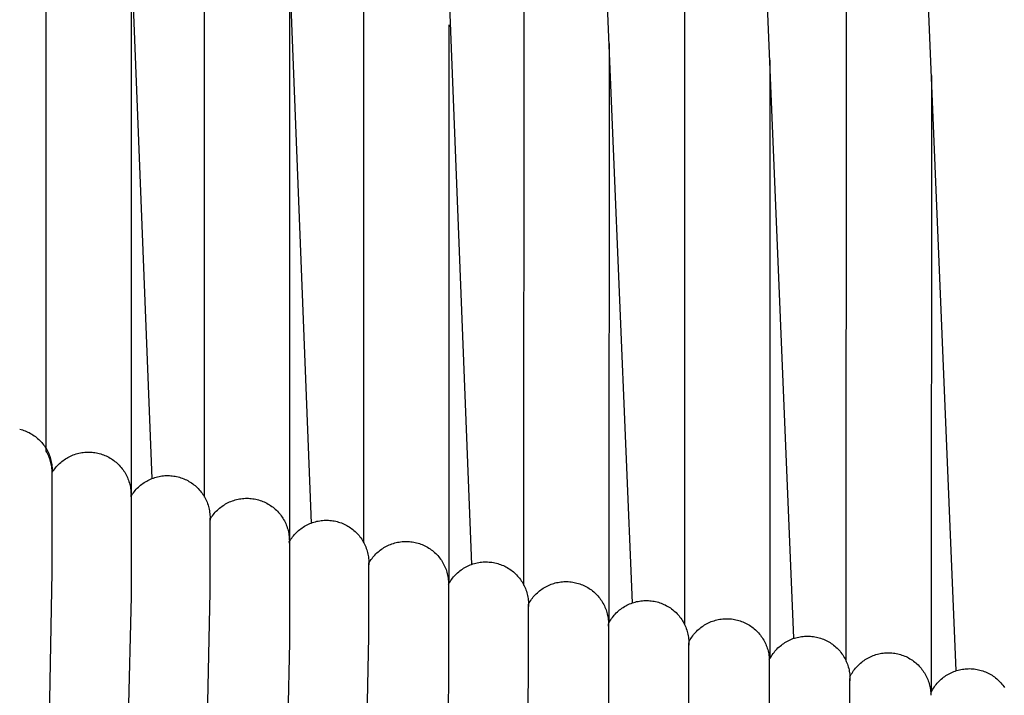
# Model space of a CAD drawing. Header units: millimetres. Extents: x 5000 to 6727, y 0 to 1679.
# Tile 51 of 106: x 5098 to 5196, y 1350 to 1417. Entities that reach past the tile are written whole.
import ezdxf

# ---------------------------------------------------------------- set-up
doc = ezdxf.new("R2010")
doc.units = ezdxf.units.MM
doc.layers.add('Make2D$Sichtbar$Kurven', color=18, linetype='Continuous', true_color=0x000000)

msp = doc.modelspace()

# ---------------------------------------------------------------- linework, layer by layer
at = {"layer": 'Make2D$Sichtbar$Kurven', "color": 18, "lineweight": -3, "true_color": 0x000000}
for p, q in [((5100.752, 1626.761), (5110.702, 1371.402)), ((5116.533, 1624.854), (5126.641, 1366.965)), ((5132.405, 1623.067), (5142.658, 1362.824)), ((5158.748, 1358.983), (5148.361, 1608.689)), ((5174.904, 1355.443), (5164.395, 1608.094)), ((5191.121, 1352.205), (5180.502, 1607.548)), ((5100.14, 1374.16), (5100.149, 1603.809)), ((5115.981, 1369.553), (5116.006, 1602.035)), ((5131.907, 1364.99), (5131.944, 1600.375)), ((5147.911, 1360.733), (5147.959, 1598.828)), ((5163.988, 1356.784), (5164.043, 1597.393)), ((5180.133, 1353.145), (5180.193, 1596.071)), ((5108.641, 1420.965), (5108.639, 1369.64)), ((5124.486, 1418.775), (5124.48, 1365.126)), ((5140.415, 1416.752), (5140.406, 1360.913)), ((5156.422, 1414.895), (5156.41, 1356.994)), ((5172.501, 1413.207), (5172.488, 1353.38)), ((5188.648, 1411.688), (5188.632, 1350.072)), ((5097.503, 1376.35), (5097.643, 1376.314)), ((5097.643, 1376.314), (5097.782, 1376.272)), ((5097.782, 1376.272), (5097.92, 1376.226)), ((5097.92, 1376.226), (5098.056, 1376.176)), ((5098.056, 1376.176), (5098.191, 1376.12)), ((5098.191, 1376.12), (5098.323, 1376.06)), ((5098.323, 1376.06), (5098.453, 1375.996)), ((5098.453, 1375.996), (5098.581, 1375.927)), ((5098.581, 1375.927), (5098.706, 1375.854)), ((5098.706, 1375.854), (5098.829, 1375.776)), ((5098.829, 1375.776), (5098.95, 1375.694)), ((5098.95, 1375.694), (5099.067, 1375.609)), ((5099.067, 1375.609), (5099.181, 1375.519)), ((5099.181, 1375.519), (5099.292, 1375.426)), ((5099.292, 1375.426), (5099.4, 1375.328)), ((5099.4, 1375.328), (5099.505, 1375.228)), ((5099.505, 1375.228), (5099.606, 1375.123)), ((5099.606, 1375.123), (5099.703, 1375.015)), ((5099.703, 1375.015), (5099.797, 1374.904)), ((5099.797, 1374.904), (5099.887, 1374.79)), ((5099.887, 1374.79), (5099.973, 1374.673)), ((5099.973, 1374.673), (5100.055, 1374.553)), ((5100.055, 1374.553), (5100.132, 1374.43)), ((5100.132, 1374.43), (5100.206, 1374.305)), ((5100.212, 1374.037), (5100.14, 1374.16)), ((5100.206, 1374.305), (5100.275, 1374.177)), ((5100.275, 1374.177), (5100.34, 1374.047)), ((5100.28, 1373.913), (5100.212, 1374.037)), ((5100.344, 1373.786), (5100.28, 1373.913)), ((5100.34, 1374.047), (5100.4, 1373.915)), ((5100.404, 1373.657), (5100.344, 1373.786)), ((5100.4, 1373.915), (5100.455, 1373.781)), ((5100.459, 1373.526), (5100.404, 1373.657)), ((5100.455, 1373.781), (5100.506, 1373.645)), ((5100.509, 1373.393), (5100.459, 1373.526)), ((5100.506, 1373.645), (5100.553, 1373.507)), ((5100.555, 1373.258), (5100.509, 1373.393)), ((5100.553, 1373.507), (5100.594, 1373.368)), ((5100.596, 1373.122), (5100.555, 1373.258)), ((5100.594, 1373.368), (5100.631, 1373.227)), ((5100.632, 1372.985), (5100.596, 1373.122)), ((5100.631, 1373.227), (5100.663, 1373.085)), ((5100.663, 1373.085), (5100.69, 1372.943)), ((5101.604, 1373.018), (5101.717, 1373.113)), ((5101.717, 1373.113), (5101.833, 1373.203)), ((5101.833, 1373.203), (5101.953, 1373.289)), ((5101.953, 1373.289), (5102.075, 1373.371)), ((5102.075, 1373.371), (5102.199, 1373.448)), ((5102.199, 1373.448), (5102.327, 1373.522)), ((5102.327, 1373.522), (5102.457, 1373.59)), ((5102.457, 1373.59), (5102.589, 1373.655)), ((5102.589, 1373.655), (5102.723, 1373.714)), ((5102.723, 1373.714), (5102.86, 1373.769)), ((5102.86, 1373.769), (5102.998, 1373.82)), ((5102.998, 1373.82), (5103.137, 1373.865)), ((5103.137, 1373.865), (5103.279, 1373.906)), ((5103.279, 1373.906), (5103.421, 1373.941)), ((5103.421, 1373.941), (5103.565, 1373.972)), ((5103.565, 1373.972), (5103.71, 1373.998)), ((5103.71, 1373.998), (5103.855, 1374.018)), ((5103.855, 1374.018), (5104.002, 1374.034)), ((5104.002, 1374.034), (5104.148, 1374.045)), ((5104.148, 1374.045), (5104.295, 1374.05)), ((5104.295, 1374.05), (5104.442, 1374.051)), ((5104.442, 1374.051), (5104.589, 1374.046)), ((5104.589, 1374.046), (5104.736, 1374.036)), ((5104.736, 1374.036), (5104.882, 1374.022)), ((5104.882, 1374.022), (5105.028, 1374.002)), ((5105.028, 1374.002), (5105.172, 1373.977)), ((5105.172, 1373.977), (5105.316, 1373.947)), ((5105.316, 1373.947), (5105.459, 1373.912)), ((5105.459, 1373.912), (5105.601, 1373.872)), ((5105.601, 1373.872), (5105.741, 1373.828)), ((5105.741, 1373.828), (5105.879, 1373.778)), ((5105.879, 1373.778), (5106.016, 1373.724)), ((5106.016, 1373.724), (5106.15, 1373.665)), ((5106.15, 1373.665), (5106.283, 1373.602)), ((5106.283, 1373.602), (5106.413, 1373.534)), ((5106.413, 1373.534), (5106.541, 1373.461)), ((5106.541, 1373.461), (5106.667, 1373.384)), ((5106.667, 1373.384), (5106.789, 1373.303)), ((5106.789, 1373.303), (5106.909, 1373.218)), ((5106.909, 1373.218), (5107.025, 1373.128)), ((5107.025, 1373.128), (5107.139, 1373.035)), ((5100.664, 1372.846), (5100.632, 1372.985)), ((5100.691, 1372.707), (5100.664, 1372.846)), ((5100.69, 1372.943), (5100.713, 1372.799)), ((5100.713, 1372.567), (5100.691, 1372.707)), ((5100.713, 1372.799), (5100.73, 1372.655)), ((5100.73, 1372.425), (5100.713, 1372.567)), ((5100.73, 1372.655), (5100.742, 1372.51)), ((5100.742, 1372.284), (5100.73, 1372.425)), ((5100.742, 1372.51), (5100.75, 1372.365)), ((5100.75, 1372.142), (5100.742, 1372.284)), ((5100.75, 1372.365), (5100.752, 1372.22)), ((5100.752, 1372), (5100.75, 1372.142)), ((5100.752, 1372.22), (5100.751, 1372.117)), ((5100.752, 1362.054), (5100.752, 1372.22)), ((5100.752, 1372.013), (5100.831, 1372.137)), ((5100.831, 1372.137), (5100.914, 1372.259)), ((5100.914, 1372.259), (5101.001, 1372.377)), ((5101.001, 1372.377), (5101.092, 1372.493)), ((5101.092, 1372.493), (5101.187, 1372.605)), ((5101.187, 1372.605), (5101.286, 1372.714)), ((5101.286, 1372.714), (5101.389, 1372.819)), ((5101.389, 1372.819), (5101.495, 1372.921)), ((5101.495, 1372.921), (5101.604, 1373.018)), ((5107.139, 1373.035), (5107.249, 1372.938)), ((5107.249, 1372.938), (5107.356, 1372.837)), ((5107.356, 1372.837), (5107.459, 1372.732)), ((5107.459, 1372.732), (5107.559, 1372.624)), ((5107.559, 1372.624), (5107.654, 1372.512)), ((5107.654, 1372.512), (5107.746, 1372.397)), ((5107.746, 1372.397), (5107.834, 1372.28)), ((5107.834, 1372.28), (5107.917, 1372.159)), ((5107.917, 1372.159), (5107.997, 1372.035)), ((5107.997, 1372.035), (5108.072, 1371.909)), ((5108.072, 1371.909), (5108.143, 1371.78)), ((5108.143, 1371.78), (5108.209, 1371.648)), ((5108.209, 1371.648), (5108.27, 1371.515)), ((5108.27, 1371.515), (5108.327, 1371.379)), ((5108.327, 1371.379), (5108.38, 1371.242)), ((5108.38, 1371.242), (5108.427, 1371.103)), ((5108.427, 1371.103), (5108.47, 1370.962)), ((5110.068, 1371.083), (5110.196, 1371.158)), ((5110.196, 1371.158), (5110.325, 1371.228)), ((5110.325, 1371.228), (5110.458, 1371.294)), ((5110.458, 1371.294), (5110.592, 1371.355)), ((5110.592, 1371.355), (5110.728, 1371.412)), ((5110.728, 1371.412), (5110.867, 1371.463)), ((5110.867, 1371.463), (5111.007, 1371.51)), ((5111.007, 1371.51), (5111.148, 1371.552)), ((5111.148, 1371.552), (5111.291, 1371.589)), ((5111.291, 1371.589), (5111.435, 1371.621)), ((5111.435, 1371.621), (5111.581, 1371.648)), ((5111.581, 1371.648), (5111.727, 1371.67)), ((5111.727, 1371.67), (5111.873, 1371.687)), ((5111.873, 1371.687), (5112.02, 1371.699)), ((5112.02, 1371.699), (5112.168, 1371.706)), ((5112.168, 1371.706), (5112.316, 1371.707)), ((5112.316, 1371.707), (5112.463, 1371.703)), ((5112.463, 1371.703), (5112.611, 1371.695)), ((5112.611, 1371.695), (5112.758, 1371.681)), ((5112.758, 1371.681), (5112.904, 1371.662)), ((5112.904, 1371.662), (5113.05, 1371.638)), ((5113.05, 1371.638), (5113.194, 1371.609)), ((5113.194, 1371.609), (5113.338, 1371.575)), ((5113.338, 1371.575), (5113.48, 1371.535)), ((5113.48, 1371.535), (5113.621, 1371.491)), ((5113.621, 1371.491), (5113.761, 1371.443)), ((5113.761, 1371.443), (5113.898, 1371.389)), ((5113.898, 1371.389), (5114.034, 1371.331)), ((5114.034, 1371.331), (5114.167, 1371.267)), ((5114.167, 1371.267), (5114.299, 1371.2)), ((5114.299, 1371.2), (5114.427, 1371.127)), ((5114.427, 1371.127), (5114.554, 1371.051)), ((5108.47, 1370.962), (5108.507, 1370.82)), ((5108.507, 1370.82), (5108.54, 1370.677)), ((5108.54, 1370.677), (5108.568, 1370.532)), ((5108.568, 1370.532), (5108.591, 1370.387)), ((5108.591, 1370.387), (5108.608, 1370.241)), ((5108.608, 1370.241), (5108.621, 1370.095)), ((5108.967, 1370.111), (5109.061, 1370.225)), ((5109.061, 1370.225), (5109.159, 1370.335)), ((5109.159, 1370.335), (5109.261, 1370.442)), ((5109.261, 1370.442), (5109.366, 1370.545)), ((5109.366, 1370.545), (5109.475, 1370.645)), ((5109.475, 1370.645), (5109.588, 1370.741)), ((5109.588, 1370.741), (5109.703, 1370.833)), ((5109.703, 1370.833), (5109.822, 1370.92)), ((5109.822, 1370.92), (5109.944, 1371.004)), ((5109.944, 1371.004), (5110.068, 1371.083)), ((5114.554, 1371.051), (5114.677, 1370.97)), ((5114.677, 1370.97), (5114.798, 1370.885)), ((5114.798, 1370.885), (5114.915, 1370.795)), ((5114.915, 1370.795), (5115.029, 1370.702)), ((5115.029, 1370.702), (5115.14, 1370.604)), ((5115.14, 1370.604), (5115.248, 1370.503)), ((5115.248, 1370.503), (5115.352, 1370.399)), ((5115.352, 1370.399), (5115.452, 1370.29)), ((5115.452, 1370.29), (5115.549, 1370.178)), ((5115.549, 1370.178), (5115.641, 1370.063)), ((5108.621, 1370.095), (5108.629, 1369.948)), ((5108.629, 1369.948), (5108.631, 1369.801)), ((5108.63, 1369.698), (5108.631, 1369.801)), ((5108.631, 1369.581), (5108.63, 1369.698)), ((5108.631, 1369.801), (5108.631, 1359.635)), ((5108.631, 1369.626), (5108.709, 1369.751)), ((5108.709, 1369.751), (5108.79, 1369.874)), ((5108.79, 1369.874), (5108.876, 1369.994)), ((5108.876, 1369.994), (5108.967, 1370.111)), ((5115.641, 1370.063), (5115.73, 1369.945)), ((5115.73, 1369.945), (5115.814, 1369.824)), ((5115.814, 1369.824), (5115.894, 1369.7)), ((5115.894, 1369.7), (5115.97, 1369.573)), ((5115.97, 1369.573), (5116.041, 1369.444)), ((5116.041, 1369.444), (5116.108, 1369.312)), ((5116.108, 1369.312), (5116.17, 1369.178)), ((5116.17, 1369.178), (5116.227, 1369.042)), ((5118.623, 1369.131), (5118.762, 1369.184)), ((5118.762, 1369.184), (5118.902, 1369.232)), ((5118.902, 1369.232), (5119.044, 1369.275)), ((5119.044, 1369.275), (5119.187, 1369.313)), ((5119.187, 1369.313), (5119.331, 1369.346)), ((5119.331, 1369.346), (5119.477, 1369.374)), ((5119.477, 1369.374), (5119.623, 1369.397)), ((5119.623, 1369.397), (5119.77, 1369.415)), ((5119.77, 1369.415), (5119.918, 1369.428)), ((5119.918, 1369.428), (5120.066, 1369.435)), ((5120.066, 1369.435), (5120.214, 1369.438)), ((5120.214, 1369.438), (5120.363, 1369.435)), ((5120.363, 1369.435), (5120.51, 1369.427)), ((5120.51, 1369.427), (5120.658, 1369.414)), ((5120.658, 1369.414), (5120.805, 1369.396)), ((5120.805, 1369.396), (5120.952, 1369.372)), ((5120.952, 1369.372), (5121.097, 1369.344)), ((5121.097, 1369.344), (5121.241, 1369.31)), ((5121.241, 1369.31), (5121.384, 1369.272)), ((5121.384, 1369.272), (5121.526, 1369.228)), ((5121.526, 1369.228), (5121.666, 1369.18)), ((5121.666, 1369.18), (5121.805, 1369.127)), ((5116.227, 1369.042), (5116.28, 1368.904)), ((5116.28, 1368.904), (5116.328, 1368.764)), ((5116.328, 1368.764), (5116.371, 1368.623)), ((5116.371, 1368.623), (5116.409, 1368.481)), ((5116.409, 1368.481), (5116.442, 1368.337)), ((5116.442, 1368.337), (5116.47, 1368.192)), ((5116.47, 1368.192), (5116.493, 1368.046)), ((5117.157, 1368.147), (5117.262, 1368.251)), ((5117.262, 1368.251), (5117.371, 1368.352)), ((5117.371, 1368.352), (5117.483, 1368.449)), ((5117.483, 1368.449), (5117.598, 1368.542)), ((5117.598, 1368.542), (5117.717, 1368.631)), ((5117.717, 1368.631), (5117.839, 1368.716)), ((5117.839, 1368.716), (5117.963, 1368.796)), ((5117.963, 1368.796), (5118.09, 1368.872)), ((5118.09, 1368.872), (5118.22, 1368.944)), ((5118.22, 1368.944), (5118.352, 1369.011)), ((5118.352, 1369.011), (5118.487, 1369.073)), ((5118.487, 1369.073), (5118.623, 1369.131)), ((5121.805, 1369.127), (5121.941, 1369.068)), ((5121.941, 1369.068), (5122.075, 1369.006)), ((5122.075, 1369.006), (5122.207, 1368.938)), ((5122.207, 1368.938), (5122.337, 1368.866)), ((5122.337, 1368.866), (5122.464, 1368.79)), ((5122.464, 1368.79), (5122.588, 1368.709)), ((5122.588, 1368.709), (5122.709, 1368.624)), ((5122.709, 1368.624), (5122.828, 1368.535)), ((5122.828, 1368.535), (5122.943, 1368.441)), ((5122.943, 1368.441), (5123.054, 1368.344)), ((5123.054, 1368.344), (5123.163, 1368.243)), ((5123.163, 1368.243), (5123.267, 1368.138)), ((5116.493, 1368.046), (5116.511, 1367.899)), ((5116.511, 1367.899), (5116.523, 1367.752)), ((5116.523, 1367.752), (5116.531, 1367.605)), ((5116.531, 1367.605), (5116.533, 1367.457)), ((5116.533, 1367.456), (5116.531, 1367.377)), ((5116.531, 1367.377), (5116.533, 1367.237)), ((5116.533, 1367.457), (5116.533, 1367.456)), ((5116.533, 1367.445), (5116.533, 1367.456)), ((5116.533, 1367.322), (5116.609, 1367.448)), ((5116.533, 1367.421), (5116.533, 1367.445)), ((5116.533, 1360.057), (5116.533, 1367.421)), ((5116.609, 1367.448), (5116.69, 1367.573)), ((5116.69, 1367.573), (5116.776, 1367.694)), ((5116.776, 1367.694), (5116.865, 1367.812)), ((5116.865, 1367.812), (5116.959, 1367.927)), ((5116.959, 1367.927), (5117.056, 1368.038)), ((5117.056, 1368.038), (5117.157, 1368.147)), ((5123.267, 1368.138), (5123.368, 1368.029)), ((5123.368, 1368.029), (5123.466, 1367.918)), ((5123.466, 1367.918), (5123.559, 1367.802)), ((5123.559, 1367.802), (5123.648, 1367.684)), ((5123.648, 1367.684), (5123.733, 1367.562)), ((5123.733, 1367.562), (5123.814, 1367.438)), ((5123.814, 1367.438), (5123.89, 1367.311)), ((5123.89, 1367.311), (5123.962, 1367.181)), ((5123.962, 1367.181), (5124.029, 1367.049)), ((5127.202, 1367.135), (5127.345, 1367.165)), ((5127.345, 1367.165), (5127.49, 1367.191)), ((5127.49, 1367.191), (5127.635, 1367.211)), ((5127.635, 1367.211), (5127.781, 1367.227)), ((5127.781, 1367.227), (5127.928, 1367.237)), ((5127.928, 1367.237), (5128.075, 1367.243)), ((5128.075, 1367.243), (5128.222, 1367.243)), ((5128.222, 1367.243), (5128.368, 1367.238)), ((5128.368, 1367.238), (5128.515, 1367.228)), ((5128.515, 1367.228), (5128.661, 1367.213)), ((5128.661, 1367.213), (5128.806, 1367.193)), ((5128.806, 1367.193), (5128.951, 1367.168)), ((5128.951, 1367.168), (5129.095, 1367.138)), ((5124.029, 1367.049), (5124.091, 1366.915)), ((5124.091, 1366.915), (5124.149, 1366.778)), ((5124.149, 1366.778), (5124.202, 1366.64)), ((5124.202, 1366.64), (5124.251, 1366.5)), ((5124.251, 1366.5), (5124.294, 1366.358)), ((5124.294, 1366.358), (5124.332, 1366.215)), ((5124.332, 1366.215), (5124.366, 1366.071)), ((5125.275, 1366.118), (5125.385, 1366.216)), ((5125.385, 1366.216), (5125.498, 1366.31)), ((5125.498, 1366.31), (5125.614, 1366.4)), ((5125.614, 1366.4), (5125.733, 1366.485)), ((5125.733, 1366.485), (5125.855, 1366.567)), ((5125.855, 1366.567), (5125.98, 1366.644)), ((5125.98, 1366.644), (5126.107, 1366.717)), ((5126.107, 1366.717), (5126.237, 1366.786)), ((5126.237, 1366.786), (5126.369, 1366.85)), ((5126.369, 1366.85), (5126.504, 1366.909)), ((5126.504, 1366.909), (5126.64, 1366.964)), ((5126.64, 1366.964), (5126.778, 1367.014)), ((5126.778, 1367.014), (5126.918, 1367.059)), ((5126.918, 1367.059), (5127.059, 1367.1)), ((5127.059, 1367.1), (5127.202, 1367.135)), ((5129.095, 1367.138), (5129.238, 1367.103)), ((5129.238, 1367.103), (5129.379, 1367.063)), ((5129.379, 1367.063), (5129.519, 1367.019)), ((5129.519, 1367.019), (5129.657, 1366.969)), ((5129.657, 1366.969), (5129.794, 1366.915)), ((5129.794, 1366.915), (5129.928, 1366.856)), ((5129.928, 1366.856), (5130.061, 1366.792)), ((5130.061, 1366.792), (5130.191, 1366.724)), ((5130.191, 1366.724), (5130.318, 1366.652)), ((5130.318, 1366.652), (5130.443, 1366.575)), ((5130.443, 1366.575), (5130.566, 1366.494)), ((5130.566, 1366.494), (5130.685, 1366.408)), ((5130.685, 1366.408), (5130.802, 1366.319)), ((5130.802, 1366.319), (5130.915, 1366.225)), ((5130.915, 1366.225), (5131.025, 1366.128)), ((5124.366, 1366.071), (5124.394, 1365.925)), ((5124.394, 1365.925), (5124.417, 1365.779)), ((5124.417, 1365.779), (5124.435, 1365.632)), ((5124.435, 1365.632), (5124.448, 1365.484)), ((5124.448, 1365.484), (5124.456, 1365.336)), ((5124.456, 1365.336), (5124.458, 1365.188)), ((5124.457, 1365.087), (5124.531, 1365.213)), ((5124.531, 1365.213), (5124.61, 1365.337)), ((5124.61, 1365.337), (5124.693, 1365.458)), ((5124.693, 1365.458), (5124.781, 1365.576)), ((5124.781, 1365.576), (5124.872, 1365.692)), ((5124.872, 1365.692), (5124.967, 1365.803)), ((5124.967, 1365.803), (5125.066, 1365.912)), ((5125.066, 1365.912), (5125.169, 1366.017)), ((5125.169, 1366.017), (5125.275, 1366.118)), ((5131.025, 1366.128), (5131.132, 1366.027)), ((5131.132, 1366.027), (5131.235, 1365.922)), ((5131.235, 1365.922), (5131.334, 1365.814)), ((5131.334, 1365.814), (5131.43, 1365.703)), ((5131.43, 1365.703), (5131.521, 1365.588)), ((5131.521, 1365.588), (5131.609, 1365.47)), ((5131.609, 1365.47), (5131.692, 1365.349)), ((5131.692, 1365.349), (5131.772, 1365.225)), ((5131.772, 1365.225), (5131.847, 1365.099)), ((5124.457, 1365.085), (5124.458, 1365.188)), ((5124.458, 1364.968), (5124.457, 1365.085)), ((5124.458, 1365.188), (5124.458, 1355.022)), ((5131.847, 1365.099), (5131.917, 1364.97)), ((5131.917, 1364.97), (5131.983, 1364.839)), ((5131.983, 1364.839), (5132.045, 1364.706)), ((5132.045, 1364.706), (5132.102, 1364.57)), ((5132.102, 1364.57), (5132.154, 1364.433)), ((5132.154, 1364.433), (5132.201, 1364.294)), ((5132.201, 1364.294), (5132.244, 1364.153)), ((5133.436, 1364.167), (5133.552, 1364.259)), ((5133.552, 1364.259), (5133.671, 1364.346)), ((5133.671, 1364.346), (5133.793, 1364.429)), ((5133.793, 1364.429), (5133.918, 1364.507)), ((5133.918, 1364.507), (5134.045, 1364.582)), ((5134.045, 1364.582), (5134.175, 1364.652)), ((5134.175, 1364.652), (5134.307, 1364.717)), ((5134.307, 1364.717), (5134.441, 1364.777)), ((5134.441, 1364.777), (5134.578, 1364.833)), ((5134.578, 1364.833), (5134.716, 1364.885)), ((5134.716, 1364.885), (5134.856, 1364.931)), ((5134.856, 1364.931), (5134.997, 1364.973)), ((5134.997, 1364.973), (5135.14, 1365.009)), ((5135.14, 1365.009), (5135.284, 1365.041)), ((5135.284, 1365.041), (5135.429, 1365.067)), ((5135.429, 1365.067), (5135.575, 1365.089)), ((5135.575, 1365.089), (5135.722, 1365.105)), ((5135.722, 1365.105), (5135.869, 1365.117)), ((5135.869, 1365.117), (5136.016, 1365.123)), ((5136.016, 1365.123), (5136.163, 1365.124)), ((5136.163, 1365.124), (5136.311, 1365.12)), ((5136.311, 1365.12), (5136.458, 1365.111)), ((5136.458, 1365.111), (5136.605, 1365.097)), ((5136.605, 1365.097), (5136.751, 1365.077)), ((5136.751, 1365.077), (5136.896, 1365.053)), ((5136.896, 1365.053), (5137.041, 1365.024)), ((5137.041, 1365.024), (5137.184, 1364.989)), ((5137.184, 1364.989), (5137.326, 1364.95)), ((5137.326, 1364.95), (5137.467, 1364.906)), ((5137.467, 1364.906), (5137.606, 1364.857)), ((5137.606, 1364.857), (5137.743, 1364.803)), ((5137.743, 1364.803), (5137.879, 1364.744)), ((5137.879, 1364.744), (5138.012, 1364.681)), ((5138.012, 1364.681), (5138.143, 1364.613)), ((5138.143, 1364.613), (5138.271, 1364.541)), ((5138.271, 1364.541), (5138.397, 1364.464)), ((5138.397, 1364.464), (5138.52, 1364.383)), ((5138.52, 1364.383), (5138.64, 1364.298)), ((5138.64, 1364.298), (5138.758, 1364.209)), ((5132.244, 1364.153), (5132.281, 1364.012)), ((5132.281, 1364.012), (5132.314, 1363.868)), ((5132.314, 1363.868), (5132.342, 1363.724)), ((5132.342, 1363.724), (5132.364, 1363.579)), ((5132.364, 1363.579), (5132.382, 1363.433)), ((5132.382, 1363.433), (5132.395, 1363.287)), ((5132.395, 1363.287), (5132.402, 1363.14)), ((5132.554, 1363.183), (5132.637, 1363.305)), ((5132.637, 1363.305), (5132.723, 1363.425)), ((5132.723, 1363.425), (5132.814, 1363.541)), ((5132.814, 1363.541), (5132.908, 1363.654)), ((5132.908, 1363.654), (5133.007, 1363.764)), ((5133.007, 1363.764), (5133.109, 1363.871)), ((5133.109, 1363.871), (5133.214, 1363.973)), ((5133.214, 1363.973), (5133.324, 1364.072)), ((5133.324, 1364.072), (5133.436, 1364.167)), ((5138.758, 1364.209), (5138.872, 1364.115)), ((5138.872, 1364.115), (5138.983, 1364.018)), ((5138.983, 1364.018), (5139.09, 1363.917)), ((5139.09, 1363.917), (5139.194, 1363.812)), ((5139.194, 1363.812), (5139.294, 1363.704)), ((5139.294, 1363.704), (5139.39, 1363.592)), ((5139.39, 1363.592), (5139.482, 1363.477)), ((5139.482, 1363.477), (5139.57, 1363.359)), ((5139.57, 1363.359), (5139.655, 1363.238)), ((5139.655, 1363.238), (5139.734, 1363.114)), ((5132.402, 1363.14), (5132.405, 1362.993)), ((5132.405, 1362.993), (5132.402, 1362.913)), ((5132.402, 1362.913), (5132.405, 1362.774)), ((5132.403, 1362.93), (5132.477, 1363.058)), ((5132.405, 1355.598), (5132.405, 1362.993)), ((5132.477, 1363.058), (5132.554, 1363.183)), ((5139.734, 1363.114), (5139.81, 1362.987)), ((5139.81, 1362.987), (5139.881, 1362.858)), ((5139.881, 1362.858), (5139.948, 1362.727)), ((5139.948, 1362.727), (5140.01, 1362.593)), ((5140.01, 1362.593), (5140.067, 1362.457)), ((5140.067, 1362.457), (5140.119, 1362.319)), ((5140.119, 1362.319), (5140.167, 1362.18)), ((5141.513, 1362.193), (5141.631, 1362.281)), ((5141.631, 1362.281), (5141.753, 1362.365)), ((5141.753, 1362.365), (5141.877, 1362.445)), ((5141.877, 1362.445), (5142.005, 1362.521)), ((5142.005, 1362.521), (5142.134, 1362.592)), ((5142.134, 1362.592), (5142.267, 1362.659)), ((5142.267, 1362.659), (5142.401, 1362.721)), ((5142.401, 1362.721), (5142.538, 1362.778)), ((5142.538, 1362.778), (5142.676, 1362.83)), ((5142.676, 1362.83), (5142.816, 1362.878)), ((5142.816, 1362.878), (5142.958, 1362.921)), ((5142.958, 1362.921), (5143.101, 1362.958)), ((5143.101, 1362.958), (5143.245, 1362.991)), ((5143.245, 1362.991), (5143.391, 1363.019)), ((5143.391, 1363.019), (5143.537, 1363.041)), ((5143.537, 1363.041), (5143.684, 1363.059)), ((5143.684, 1363.059), (5143.831, 1363.071)), ((5143.831, 1363.071), (5143.979, 1363.078)), ((5143.979, 1363.078), (5144.127, 1363.08)), ((5144.127, 1363.08), (5144.275, 1363.077)), ((5144.275, 1363.077), (5144.423, 1363.069)), ((5144.423, 1363.069), (5144.57, 1363.056)), ((5144.57, 1363.056), (5144.717, 1363.037)), ((5144.717, 1363.037), (5144.863, 1363.013)), ((5144.863, 1363.013), (5145.008, 1362.985)), ((5145.008, 1362.985), (5145.152, 1362.951)), ((5145.152, 1362.951), (5145.295, 1362.912)), ((5145.295, 1362.912), (5145.437, 1362.869)), ((5145.437, 1362.869), (5145.576, 1362.82)), ((5145.576, 1362.82), (5145.714, 1362.767)), ((5145.714, 1362.767), (5145.851, 1362.708)), ((5145.851, 1362.708), (5145.985, 1362.645)), ((5145.985, 1362.645), (5146.116, 1362.578)), ((5146.116, 1362.578), (5146.245, 1362.506)), ((5146.245, 1362.506), (5146.372, 1362.429)), ((5146.372, 1362.429), (5146.496, 1362.348)), ((5146.496, 1362.348), (5146.617, 1362.263)), ((5146.617, 1362.263), (5146.735, 1362.174)), ((5100.131, 1330.115), (5100.752, 1362.054)), ((5140.167, 1362.18), (5140.21, 1362.039)), ((5140.21, 1362.039), (5140.248, 1361.896)), ((5140.248, 1361.896), (5140.281, 1361.752)), ((5140.281, 1361.752), (5140.309, 1361.608)), ((5140.309, 1361.608), (5140.332, 1361.462)), ((5140.332, 1361.462), (5140.35, 1361.316)), ((5140.35, 1361.316), (5140.362, 1361.169)), ((5140.603, 1361.227), (5140.688, 1361.348)), ((5140.688, 1361.348), (5140.778, 1361.466)), ((5140.778, 1361.466), (5140.872, 1361.58)), ((5140.872, 1361.58), (5140.97, 1361.691)), ((5140.97, 1361.691), (5141.071, 1361.799)), ((5141.071, 1361.799), (5141.176, 1361.903)), ((5141.176, 1361.903), (5141.285, 1362.003)), ((5141.285, 1362.003), (5141.397, 1362.1)), ((5141.397, 1362.1), (5141.513, 1362.193)), ((5146.735, 1362.174), (5146.85, 1362.081)), ((5146.85, 1362.081), (5146.961, 1361.983)), ((5146.961, 1361.983), (5147.069, 1361.882)), ((5147.069, 1361.882), (5147.174, 1361.777)), ((5147.174, 1361.777), (5147.275, 1361.669)), ((5147.275, 1361.669), (5147.372, 1361.557)), ((5147.372, 1361.557), (5147.464, 1361.442)), ((5147.464, 1361.442), (5147.553, 1361.323)), ((5147.553, 1361.323), (5147.638, 1361.202)), ((5140.362, 1361.169), (5140.37, 1361.022)), ((5140.37, 1361.022), (5140.373, 1360.874)), ((5140.373, 1360.874), (5140.371, 1360.771)), ((5140.371, 1360.771), (5140.373, 1360.654)), ((5140.372, 1360.848), (5140.445, 1360.977)), ((5140.373, 1360.874), (5140.373, 1350.708)), ((5140.445, 1360.977), (5140.522, 1361.103)), ((5140.522, 1361.103), (5140.603, 1361.227)), ((5147.638, 1361.202), (5147.718, 1361.078)), ((5147.718, 1361.078), (5147.794, 1360.951)), ((5147.794, 1360.951), (5147.866, 1360.821)), ((5147.866, 1360.821), (5147.933, 1360.689)), ((5147.933, 1360.689), (5147.995, 1360.555)), ((5147.995, 1360.555), (5148.053, 1360.419)), ((5148.053, 1360.419), (5148.106, 1360.281)), ((5148.106, 1360.281), (5148.154, 1360.141)), ((5149.476, 1360.191), (5149.593, 1360.28)), ((5149.593, 1360.28), (5149.712, 1360.365)), ((5149.712, 1360.365), (5149.834, 1360.446)), ((5149.834, 1360.446), (5149.959, 1360.523)), ((5149.959, 1360.523), (5150.087, 1360.595)), ((5150.087, 1360.595), (5150.217, 1360.663)), ((5150.217, 1360.663), (5150.349, 1360.726)), ((5150.349, 1360.726), (5150.483, 1360.785)), ((5150.483, 1360.785), (5150.619, 1360.839)), ((5150.619, 1360.839), (5150.757, 1360.888)), ((5150.757, 1360.888), (5150.897, 1360.933)), ((5150.897, 1360.933), (5151.038, 1360.972)), ((5151.038, 1360.972), (5151.18, 1361.007)), ((5151.18, 1361.007), (5151.324, 1361.037)), ((5151.324, 1361.037), (5151.468, 1361.062)), ((5151.468, 1361.062), (5151.613, 1361.082)), ((5151.613, 1361.082), (5151.759, 1361.097)), ((5151.759, 1361.097), (5151.906, 1361.107)), ((5151.906, 1361.107), (5152.052, 1361.111)), ((5152.052, 1361.111), (5152.199, 1361.111)), ((5152.199, 1361.111), (5152.345, 1361.106)), ((5152.345, 1361.106), (5152.491, 1361.096)), ((5152.491, 1361.096), (5152.637, 1361.08)), ((5152.637, 1361.08), (5152.782, 1361.06)), ((5152.782, 1361.06), (5152.926, 1361.034)), ((5152.926, 1361.034), (5153.07, 1361.004)), ((5153.07, 1361.004), (5153.212, 1360.969)), ((5153.212, 1360.969), (5153.353, 1360.929)), ((5153.353, 1360.929), (5153.493, 1360.884)), ((5153.493, 1360.884), (5153.63, 1360.834)), ((5153.63, 1360.834), (5153.766, 1360.779)), ((5153.766, 1360.779), (5153.901, 1360.72)), ((5153.901, 1360.72), (5154.033, 1360.656)), ((5154.033, 1360.656), (5154.162, 1360.588)), ((5154.162, 1360.588), (5154.29, 1360.516)), ((5154.29, 1360.516), (5154.414, 1360.438)), ((5154.414, 1360.438), (5154.536, 1360.357)), ((5154.536, 1360.357), (5154.655, 1360.272)), ((5108.631, 1359.635), (5108.033, 1334.306)), ((5115.958, 1332.037), (5116.533, 1360.057)), ((5148.154, 1360.141), (5148.197, 1359.999)), ((5148.197, 1359.999), (5148.235, 1359.856)), ((5148.235, 1359.856), (5148.269, 1359.712)), ((5148.269, 1359.712), (5148.297, 1359.566)), ((5148.297, 1359.566), (5148.32, 1359.42)), ((5148.32, 1359.42), (5148.338, 1359.273)), ((5148.586, 1359.225), (5148.669, 1359.345)), ((5148.669, 1359.345), (5148.757, 1359.463)), ((5148.757, 1359.463), (5148.849, 1359.577)), ((5148.849, 1359.577), (5148.944, 1359.688)), ((5148.944, 1359.688), (5149.044, 1359.796)), ((5149.044, 1359.796), (5149.147, 1359.9)), ((5149.147, 1359.9), (5149.253, 1360.001)), ((5149.253, 1360.001), (5149.363, 1360.098)), ((5149.363, 1360.098), (5149.476, 1360.191)), ((5154.655, 1360.272), (5154.771, 1360.182)), ((5154.771, 1360.182), (5154.884, 1360.089)), ((5154.884, 1360.089), (5154.994, 1359.992)), ((5154.994, 1359.992), (5155.1, 1359.89)), ((5155.1, 1359.89), (5155.203, 1359.786)), ((5155.203, 1359.786), (5155.302, 1359.678)), ((5155.302, 1359.678), (5155.397, 1359.566)), ((5155.397, 1359.566), (5155.488, 1359.452)), ((5155.488, 1359.452), (5155.575, 1359.334)), ((5155.575, 1359.334), (5155.659, 1359.213)), ((5148.338, 1359.273), (5148.35, 1359.126)), ((5148.35, 1359.126), (5148.358, 1358.978)), ((5148.358, 1358.978), (5148.361, 1358.83)), ((5148.361, 1358.829), (5148.358, 1358.75)), ((5148.358, 1358.75), (5148.361, 1358.61)), ((5148.361, 1358.847), (5148.431, 1358.976)), ((5148.361, 1358.83), (5148.361, 1358.829)), ((5148.361, 1351.439), (5148.361, 1358.829)), ((5148.431, 1358.976), (5148.506, 1359.102)), ((5148.506, 1359.102), (5148.586, 1359.225)), ((5155.659, 1359.213), (5155.738, 1359.09)), ((5155.738, 1359.09), (5155.812, 1358.964)), ((5155.812, 1358.964), (5155.883, 1358.835)), ((5155.883, 1358.835), (5155.948, 1358.704)), ((5155.948, 1358.704), (5156.01, 1358.571)), ((5156.01, 1358.571), (5156.066, 1358.436)), ((5156.066, 1358.436), (5156.118, 1358.299)), ((5157.473, 1358.273), (5157.589, 1358.363)), ((5157.589, 1358.363), (5157.708, 1358.45)), ((5157.708, 1358.45), (5157.83, 1358.532)), ((5157.83, 1358.532), (5157.955, 1358.61)), ((5157.955, 1358.61), (5158.082, 1358.684)), ((5158.082, 1358.684), (5158.212, 1358.753)), ((5158.212, 1358.753), (5158.344, 1358.818)), ((5158.344, 1358.818), (5158.479, 1358.878)), ((5158.479, 1358.878), (5158.615, 1358.934)), ((5158.615, 1358.934), (5158.753, 1358.984)), ((5158.753, 1358.984), (5158.893, 1359.03)), ((5158.893, 1359.03), (5159.034, 1359.071)), ((5159.034, 1359.071), (5159.177, 1359.107)), ((5159.177, 1359.107), (5159.321, 1359.138)), ((5159.321, 1359.138), (5159.466, 1359.165)), ((5159.466, 1359.165), (5159.611, 1359.186)), ((5159.611, 1359.186), (5159.758, 1359.202)), ((5159.758, 1359.202), (5159.905, 1359.213)), ((5159.905, 1359.213), (5160.052, 1359.218)), ((5160.052, 1359.218), (5160.199, 1359.219)), ((5160.199, 1359.219), (5160.346, 1359.215)), ((5160.346, 1359.215), (5160.493, 1359.205)), ((5160.493, 1359.205), (5160.639, 1359.191)), ((5160.639, 1359.191), (5160.785, 1359.171)), ((5160.785, 1359.171), (5160.93, 1359.147)), ((5160.93, 1359.147), (5161.074, 1359.117)), ((5161.074, 1359.117), (5161.217, 1359.082)), ((5161.217, 1359.082), (5161.359, 1359.043)), ((5161.359, 1359.043), (5161.499, 1358.998)), ((5161.499, 1358.998), (5161.638, 1358.949)), ((5161.638, 1358.949), (5161.775, 1358.895)), ((5161.775, 1358.895), (5161.91, 1358.836)), ((5161.91, 1358.836), (5162.043, 1358.773)), ((5162.043, 1358.773), (5162.173, 1358.705)), ((5162.173, 1358.705), (5162.301, 1358.633)), ((5162.301, 1358.633), (5162.427, 1358.556)), ((5162.427, 1358.556), (5162.55, 1358.475)), ((5162.55, 1358.475), (5162.67, 1358.389)), ((5162.67, 1358.389), (5162.787, 1358.3)), ((5156.118, 1358.299), (5156.165, 1358.16)), ((5156.165, 1358.16), (5156.208, 1358.02)), ((5156.208, 1358.02), (5156.245, 1357.878)), ((5156.245, 1357.878), (5156.278, 1357.735)), ((5156.278, 1357.735), (5156.305, 1357.591)), ((5156.305, 1357.591), (5156.328, 1357.446)), ((5156.328, 1357.446), (5156.346, 1357.301)), ((5156.589, 1357.293), (5156.672, 1357.415)), ((5156.672, 1357.415), (5156.759, 1357.534)), ((5156.759, 1357.534), (5156.849, 1357.65)), ((5156.849, 1357.65), (5156.944, 1357.763)), ((5156.944, 1357.763), (5157.043, 1357.872)), ((5157.043, 1357.872), (5157.145, 1357.978)), ((5157.145, 1357.978), (5157.251, 1358.08)), ((5157.251, 1358.08), (5157.361, 1358.178)), ((5157.361, 1358.178), (5157.473, 1358.273)), ((5162.787, 1358.3), (5162.9, 1358.206)), ((5162.9, 1358.206), (5163.011, 1358.109)), ((5163.011, 1358.109), (5163.118, 1358.008)), ((5163.118, 1358.008), (5163.221, 1357.903)), ((5163.221, 1357.903), (5163.321, 1357.795)), ((5163.321, 1357.795), (5163.417, 1357.683)), ((5163.417, 1357.683), (5163.509, 1357.568)), ((5163.509, 1357.568), (5163.597, 1357.45)), ((5163.597, 1357.45), (5163.68, 1357.33)), ((5163.68, 1357.33), (5163.76, 1357.206)), ((5167.341, 1357.317), (5167.487, 1357.344)), ((5167.487, 1357.344), (5167.633, 1357.366)), ((5167.633, 1357.366), (5167.779, 1357.383)), ((5167.779, 1357.383), (5167.926, 1357.394)), ((5167.926, 1357.394), (5168.074, 1357.401)), ((5168.074, 1357.401), (5168.222, 1357.402)), ((5168.222, 1357.402), (5168.369, 1357.399)), ((5168.369, 1357.399), (5168.517, 1357.39)), ((5168.517, 1357.39), (5168.663, 1357.376)), ((5168.663, 1357.376), (5168.81, 1357.357)), ((5168.81, 1357.357), (5168.956, 1357.333)), ((5168.956, 1357.333), (5169.1, 1357.304)), ((5156.346, 1357.301), (5156.358, 1357.155)), ((5156.358, 1357.155), (5156.366, 1357.008)), ((5156.366, 1357.008), (5156.368, 1356.862)), ((5156.367, 1356.756), (5156.368, 1356.862)), ((5156.368, 1356.642), (5156.367, 1356.756)), ((5156.368, 1356.912), (5156.437, 1357.042)), ((5156.368, 1356.862), (5156.368, 1346.696)), ((5156.437, 1357.042), (5156.511, 1357.169)), ((5156.511, 1357.169), (5156.589, 1357.293)), ((5163.76, 1357.206), (5163.835, 1357.079)), ((5163.835, 1357.079), (5163.906, 1356.95)), ((5163.906, 1356.95), (5163.972, 1356.819)), ((5163.972, 1356.819), (5164.034, 1356.685)), ((5164.034, 1356.685), (5164.091, 1356.549)), ((5164.091, 1356.549), (5164.143, 1356.412)), ((5164.143, 1356.412), (5164.191, 1356.273)), ((5165.272, 1356.242), (5165.381, 1356.342)), ((5165.381, 1356.342), (5165.493, 1356.438)), ((5165.493, 1356.438), (5165.609, 1356.529)), ((5165.609, 1356.529), (5165.728, 1356.617)), ((5165.728, 1356.617), (5165.85, 1356.7)), ((5165.85, 1356.7), (5165.974, 1356.779)), ((5165.974, 1356.779), (5166.102, 1356.854)), ((5166.102, 1356.854), (5166.231, 1356.924)), ((5166.231, 1356.924), (5166.364, 1356.99)), ((5166.364, 1356.99), (5166.498, 1357.051)), ((5166.498, 1357.051), (5166.634, 1357.108)), ((5166.634, 1357.108), (5166.773, 1357.159)), ((5166.773, 1357.159), (5166.913, 1357.206)), ((5166.913, 1357.206), (5167.054, 1357.248)), ((5167.054, 1357.248), (5167.197, 1357.285)), ((5167.197, 1357.285), (5167.341, 1357.317)), ((5169.1, 1357.304), (5169.244, 1357.27)), ((5169.244, 1357.27), (5169.386, 1357.231)), ((5169.386, 1357.231), (5169.527, 1357.187)), ((5169.527, 1357.187), (5169.667, 1357.138)), ((5169.667, 1357.138), (5169.804, 1357.084)), ((5169.804, 1357.084), (5169.94, 1357.026)), ((5169.94, 1357.026), (5170.073, 1356.963)), ((5170.073, 1356.963), (5170.204, 1356.895)), ((5170.204, 1356.895), (5170.333, 1356.823)), ((5170.333, 1356.823), (5170.459, 1356.746)), ((5170.459, 1356.746), (5170.583, 1356.665)), ((5170.583, 1356.665), (5170.703, 1356.58)), ((5170.703, 1356.58), (5170.821, 1356.49)), ((5170.821, 1356.49), (5170.935, 1356.397)), ((5170.935, 1356.397), (5171.046, 1356.3)), ((5131.873, 1327.724), (5132.405, 1355.598)), ((5164.191, 1356.273), (5164.233, 1356.132)), ((5164.233, 1356.132), (5164.271, 1355.99)), ((5164.271, 1355.99), (5164.304, 1355.846)), ((5164.304, 1355.846), (5164.332, 1355.702)), ((5164.332, 1355.702), (5164.355, 1355.556)), ((5164.355, 1355.556), (5164.372, 1355.41)), ((5164.372, 1355.41), (5164.385, 1355.263)), ((5164.536, 1355.323), (5164.614, 1355.449)), ((5164.614, 1355.449), (5164.695, 1355.572)), ((5164.695, 1355.572), (5164.782, 1355.692)), ((5164.782, 1355.692), (5164.872, 1355.808)), ((5164.872, 1355.808), (5164.966, 1355.922)), ((5164.966, 1355.922), (5165.064, 1356.032)), ((5165.064, 1356.032), (5165.166, 1356.139)), ((5165.166, 1356.139), (5165.272, 1356.242)), ((5171.046, 1356.3), (5171.154, 1356.199)), ((5171.154, 1356.199), (5171.258, 1356.094)), ((5171.258, 1356.094), (5171.358, 1355.985)), ((5171.358, 1355.985), (5171.455, 1355.874)), ((5171.455, 1355.874), (5171.547, 1355.759)), ((5171.547, 1355.759), (5171.636, 1355.64)), ((5171.636, 1355.64), (5171.72, 1355.519)), ((5171.72, 1355.519), (5171.8, 1355.395)), ((5171.8, 1355.395), (5171.876, 1355.268)), ((5174.531, 1355.297), (5174.667, 1355.355)), ((5174.667, 1355.355), (5174.806, 1355.408)), ((5174.806, 1355.408), (5174.946, 1355.456)), ((5174.946, 1355.456), (5175.088, 1355.499)), ((5175.088, 1355.499), (5175.231, 1355.537)), ((5175.231, 1355.537), (5175.375, 1355.571)), ((5175.375, 1355.571), (5175.521, 1355.599)), ((5175.521, 1355.599), (5175.667, 1355.622)), ((5175.667, 1355.622), (5175.815, 1355.639)), ((5175.815, 1355.639), (5175.962, 1355.652)), ((5175.962, 1355.652), (5176.11, 1355.66)), ((5176.11, 1355.66), (5176.258, 1355.662)), ((5176.258, 1355.662), (5176.407, 1355.659)), ((5176.407, 1355.659), (5176.555, 1355.651)), ((5176.555, 1355.651), (5176.702, 1355.638)), ((5176.702, 1355.638), (5176.849, 1355.62)), ((5176.849, 1355.62), (5176.996, 1355.597)), ((5176.996, 1355.597), (5177.141, 1355.568)), ((5177.141, 1355.568), (5177.286, 1355.535)), ((5177.286, 1355.535), (5177.429, 1355.496)), ((5177.429, 1355.496), (5177.57, 1355.453)), ((5177.57, 1355.453), (5177.711, 1355.404)), ((5177.711, 1355.404), (5177.849, 1355.351)), ((5124.458, 1355.022), (5123.905, 1329.843)), ((5164.385, 1355.263), (5164.393, 1355.116)), ((5164.393, 1355.116), (5164.395, 1354.969)), ((5164.395, 1354.968), (5164.393, 1354.889)), ((5164.393, 1354.889), (5164.395, 1354.749)), ((5164.394, 1355.064), (5164.463, 1355.195)), ((5164.395, 1354.969), (5164.395, 1354.968)), ((5164.395, 1347.583), (5164.395, 1354.968)), ((5164.463, 1355.195), (5164.536, 1355.323)), ((5171.876, 1355.268), (5171.947, 1355.139)), ((5171.947, 1355.139), (5172.014, 1355.007)), ((5172.014, 1355.007), (5172.076, 1354.874)), ((5172.076, 1354.874), (5172.133, 1354.737)), ((5172.133, 1354.737), (5172.186, 1354.6)), ((5172.186, 1354.6), (5172.234, 1354.46)), ((5172.234, 1354.46), (5172.277, 1354.319)), ((5173.101, 1354.262), (5173.202, 1354.37)), ((5173.202, 1354.37), (5173.307, 1354.475)), ((5173.307, 1354.475), (5173.415, 1354.576)), ((5173.415, 1354.576), (5173.527, 1354.673)), ((5173.527, 1354.673), (5173.643, 1354.766)), ((5173.643, 1354.766), (5173.761, 1354.855)), ((5173.761, 1354.855), (5173.883, 1354.94)), ((5173.883, 1354.94), (5174.007, 1355.02)), ((5174.007, 1355.02), (5174.134, 1355.096)), ((5174.134, 1355.096), (5174.264, 1355.168)), ((5174.264, 1355.168), (5174.396, 1355.235)), ((5174.396, 1355.235), (5174.531, 1355.297)), ((5177.849, 1355.351), (5177.985, 1355.293)), ((5177.985, 1355.293), (5178.119, 1355.23)), ((5178.119, 1355.23), (5178.251, 1355.163)), ((5178.251, 1355.163), (5178.381, 1355.091)), ((5178.381, 1355.091), (5178.508, 1355.014)), ((5178.508, 1355.014), (5178.632, 1354.934)), ((5178.632, 1354.934), (5178.754, 1354.848)), ((5178.754, 1354.848), (5178.872, 1354.759)), ((5178.872, 1354.759), (5178.987, 1354.666)), ((5178.987, 1354.666), (5179.099, 1354.568)), ((5179.099, 1354.568), (5179.207, 1354.467)), ((5179.207, 1354.467), (5179.312, 1354.362)), ((5172.277, 1354.319), (5172.315, 1354.176)), ((5172.315, 1354.176), (5172.348, 1354.032)), ((5172.348, 1354.032), (5172.376, 1353.887)), ((5172.376, 1353.887), (5172.399, 1353.741)), ((5172.399, 1353.741), (5172.417, 1353.595)), ((5172.417, 1353.595), (5172.43, 1353.448)), ((5172.43, 1353.448), (5172.437, 1353.3)), ((5172.438, 1353.283), (5172.505, 1353.415)), ((5172.505, 1353.415), (5172.577, 1353.545)), ((5172.577, 1353.545), (5172.654, 1353.672)), ((5172.654, 1353.672), (5172.735, 1353.796)), ((5172.735, 1353.796), (5172.82, 1353.917)), ((5172.82, 1353.917), (5172.91, 1354.035)), ((5172.91, 1354.035), (5173.003, 1354.15)), ((5173.003, 1354.15), (5173.101, 1354.262)), ((5179.312, 1354.362), (5179.413, 1354.254)), ((5179.413, 1354.254), (5179.51, 1354.142)), ((5179.51, 1354.142), (5179.603, 1354.027)), ((5179.603, 1354.027), (5179.692, 1353.908)), ((5179.692, 1353.908), (5179.777, 1353.787)), ((5179.777, 1353.787), (5179.858, 1353.662)), ((5179.858, 1353.662), (5179.934, 1353.535)), ((5179.934, 1353.535), (5180.006, 1353.406)), ((5180.006, 1353.406), (5180.073, 1353.274)), ((5182.034, 1353.323), (5182.159, 1353.401)), ((5182.159, 1353.401), (5182.286, 1353.473)), ((5182.286, 1353.473), (5182.416, 1353.542)), ((5182.416, 1353.542), (5182.548, 1353.606)), ((5182.548, 1353.606), (5182.682, 1353.665)), ((5182.682, 1353.665), (5182.819, 1353.72)), ((5182.819, 1353.72), (5182.957, 1353.769)), ((5182.957, 1353.769), (5183.097, 1353.814)), ((5183.097, 1353.814), (5183.238, 1353.855)), ((5183.238, 1353.855), (5183.38, 1353.89)), ((5183.38, 1353.89), (5183.524, 1353.92)), ((5183.524, 1353.92), (5183.668, 1353.946)), ((5183.668, 1353.946), (5183.814, 1353.966)), ((5183.814, 1353.966), (5183.96, 1353.981)), ((5183.96, 1353.981), (5184.106, 1353.992)), ((5184.106, 1353.992), (5184.253, 1353.997)), ((5184.253, 1353.997), (5184.4, 1353.997)), ((5184.4, 1353.997), (5184.547, 1353.992)), ((5184.547, 1353.992), (5184.693, 1353.982)), ((5184.693, 1353.982), (5184.839, 1353.967)), ((5184.839, 1353.967), (5184.985, 1353.947)), ((5184.985, 1353.947), (5185.129, 1353.922)), ((5185.129, 1353.922), (5185.273, 1353.892)), ((5185.273, 1353.892), (5185.415, 1353.857)), ((5185.415, 1353.857), (5185.557, 1353.817)), ((5185.557, 1353.817), (5185.697, 1353.772)), ((5185.697, 1353.772), (5185.835, 1353.723)), ((5185.835, 1353.723), (5185.971, 1353.668)), ((5185.971, 1353.668), (5186.106, 1353.609)), ((5186.106, 1353.609), (5186.238, 1353.546)), ((5186.238, 1353.546), (5186.368, 1353.478)), ((5186.368, 1353.478), (5186.496, 1353.405)), ((5186.496, 1353.405), (5186.621, 1353.328)), ((5172.437, 1353.3), (5172.44, 1353.153)), ((5172.44, 1353.153), (5172.438, 1353.042)), ((5172.438, 1353.042), (5172.44, 1352.933)), ((5172.44, 1353.153), (5172.44, 1342.987)), ((5180.073, 1353.274), (5180.136, 1353.139)), ((5180.136, 1353.139), (5180.193, 1353.003)), ((5180.193, 1353.003), (5180.247, 1352.864)), ((5180.247, 1352.864), (5180.295, 1352.724)), ((5180.295, 1352.724), (5180.338, 1352.582)), ((5180.338, 1352.582), (5180.376, 1352.439)), ((5180.376, 1352.439), (5180.41, 1352.295)), ((5180.959, 1352.334), (5181.05, 1352.449)), ((5181.05, 1352.449), (5181.145, 1352.561)), ((5181.145, 1352.561), (5181.244, 1352.669)), ((5181.244, 1352.669), (5181.347, 1352.774)), ((5181.347, 1352.774), (5181.453, 1352.875)), ((5181.453, 1352.875), (5181.563, 1352.973)), ((5181.563, 1352.973), (5181.676, 1353.067)), ((5181.676, 1353.067), (5181.792, 1353.156)), ((5181.792, 1353.156), (5181.912, 1353.242)), ((5181.912, 1353.242), (5182.034, 1353.323)), ((5186.621, 1353.328), (5186.743, 1353.247)), ((5186.743, 1353.247), (5186.862, 1353.161)), ((5186.862, 1353.161), (5186.979, 1353.072)), ((5186.979, 1353.072), (5187.092, 1352.979)), ((5187.092, 1352.979), (5187.202, 1352.881)), ((5187.202, 1352.881), (5187.308, 1352.78)), ((5187.308, 1352.78), (5187.411, 1352.676)), ((5187.411, 1352.676), (5187.511, 1352.567)), ((5187.511, 1352.567), (5187.606, 1352.456)), ((5187.606, 1352.456), (5187.698, 1352.341)), ((5192.029, 1352.391), (5192.176, 1352.402)), ((5192.176, 1352.402), (5192.323, 1352.408)), ((5192.323, 1352.408), (5192.47, 1352.41)), ((5192.47, 1352.41), (5192.618, 1352.405)), ((5192.618, 1352.405), (5192.765, 1352.396)), ((5147.868, 1323.712), (5148.361, 1351.439)), ((5180.41, 1352.295), (5180.438, 1352.149)), ((5180.438, 1352.149), (5180.461, 1352.003)), ((5180.461, 1352.003), (5180.479, 1351.856)), ((5180.479, 1351.856), (5180.492, 1351.708)), ((5180.492, 1351.708), (5180.499, 1351.56)), ((5180.498, 1351.585), (5180.564, 1351.716)), ((5180.499, 1351.56), (5180.502, 1351.412)), ((5180.564, 1351.716), (5180.634, 1351.845)), ((5180.634, 1351.845), (5180.709, 1351.971)), ((5180.709, 1351.971), (5180.788, 1352.095)), ((5180.788, 1352.095), (5180.871, 1352.216)), ((5180.871, 1352.216), (5180.959, 1352.334)), ((5187.698, 1352.341), (5187.785, 1352.223)), ((5187.785, 1352.223), (5187.869, 1352.103)), ((5187.869, 1352.103), (5187.948, 1351.979)), ((5187.948, 1351.979), (5188.023, 1351.853)), ((5188.023, 1351.853), (5188.093, 1351.724)), ((5188.093, 1351.724), (5188.159, 1351.593)), ((5188.159, 1351.593), (5188.221, 1351.459)), ((5188.221, 1351.459), (5188.278, 1351.324)), ((5189.631, 1351.361), (5189.744, 1351.456)), ((5189.744, 1351.456), (5189.86, 1351.547)), ((5189.86, 1351.547), (5189.979, 1351.634)), ((5189.979, 1351.634), (5190.101, 1351.717)), ((5190.101, 1351.717), (5190.225, 1351.795)), ((5190.225, 1351.795), (5190.353, 1351.869)), ((5190.353, 1351.869), (5190.482, 1351.939)), ((5190.482, 1351.939), (5190.615, 1352.004)), ((5190.615, 1352.004), (5190.749, 1352.065)), ((5190.749, 1352.065), (5190.885, 1352.121)), ((5190.885, 1352.121), (5191.024, 1352.172)), ((5191.024, 1352.172), (5191.164, 1352.218)), ((5191.164, 1352.218), (5191.305, 1352.259)), ((5191.305, 1352.259), (5191.448, 1352.296)), ((5191.448, 1352.296), (5191.592, 1352.327)), ((5191.592, 1352.327), (5191.737, 1352.353)), ((5191.737, 1352.353), (5191.882, 1352.375)), ((5191.882, 1352.375), (5192.029, 1352.391)), ((5192.765, 1352.396), (5192.911, 1352.382)), ((5192.911, 1352.382), (5193.058, 1352.363)), ((5193.058, 1352.363), (5193.203, 1352.338)), ((5193.203, 1352.338), (5193.347, 1352.309)), ((5193.347, 1352.309), (5193.491, 1352.274)), ((5193.491, 1352.274), (5193.633, 1352.235)), ((5193.633, 1352.235), (5193.773, 1352.191)), ((5193.773, 1352.191), (5193.912, 1352.142)), ((5193.912, 1352.142), (5194.049, 1352.088)), ((5194.049, 1352.088), (5194.184, 1352.029)), ((5194.184, 1352.029), (5194.317, 1351.966)), ((5194.317, 1351.966), (5194.448, 1351.898)), ((5194.448, 1351.898), (5194.577, 1351.825)), ((5194.577, 1351.825), (5194.702, 1351.749)), ((5194.702, 1351.749), (5194.825, 1351.668)), ((5194.825, 1351.668), (5194.946, 1351.582)), ((5194.946, 1351.582), (5195.063, 1351.493)), ((5195.063, 1351.493), (5195.177, 1351.4)), ((5140.373, 1350.708), (5139.861, 1325.68)), ((5180.502, 1351.411), (5180.5, 1351.332)), ((5180.5, 1351.332), (5180.502, 1351.192)), ((5180.502, 1351.412), (5180.502, 1351.411)), ((5180.502, 1344.029), (5180.502, 1351.411)), ((5188.278, 1351.324), (5188.33, 1351.187)), ((5188.33, 1351.187), (5188.377, 1351.048)), ((5188.377, 1351.048), (5188.42, 1350.907)), ((5188.42, 1350.907), (5188.457, 1350.765)), ((5188.457, 1350.765), (5188.49, 1350.622)), ((5188.49, 1350.622), (5188.518, 1350.478)), ((5188.518, 1350.478), (5188.54, 1350.333)), ((5188.783, 1350.348), (5188.861, 1350.473)), ((5188.861, 1350.473), (5188.944, 1350.595)), ((5188.944, 1350.595), (5189.03, 1350.715)), ((5189.03, 1350.715), (5189.121, 1350.831)), ((5189.121, 1350.831), (5189.215, 1350.944)), ((5189.215, 1350.944), (5189.314, 1351.053)), ((5189.314, 1351.053), (5189.416, 1351.16)), ((5189.416, 1351.16), (5189.522, 1351.262)), ((5189.522, 1351.262), (5189.631, 1351.361)), ((5195.177, 1351.4), (5195.287, 1351.302)), ((5195.287, 1351.302), (5195.395, 1351.201)), ((5195.395, 1351.201), (5195.498, 1351.096)), ((5195.498, 1351.096), (5195.598, 1350.988)), ((5195.598, 1350.988), (5195.694, 1350.876)), ((5195.694, 1350.876), (5195.786, 1350.761)), ((5195.786, 1350.761), (5195.875, 1350.643)), ((5195.875, 1350.643), (5195.959, 1350.522)), ((5188.54, 1350.333), (5188.558, 1350.187)), ((5188.558, 1350.187), (5188.571, 1350.041)), ((5188.571, 1350.041), (5188.578, 1349.894)), ((5188.576, 1349.958), (5188.64, 1350.09)), ((5188.578, 1349.894), (5188.581, 1349.748)), ((5188.64, 1350.09), (5188.71, 1350.221)), ((5188.71, 1350.221), (5188.783, 1350.348))]:
    msp.add_line(p, q, dxfattribs=at)

doc.saveas('drawing.dxf')
